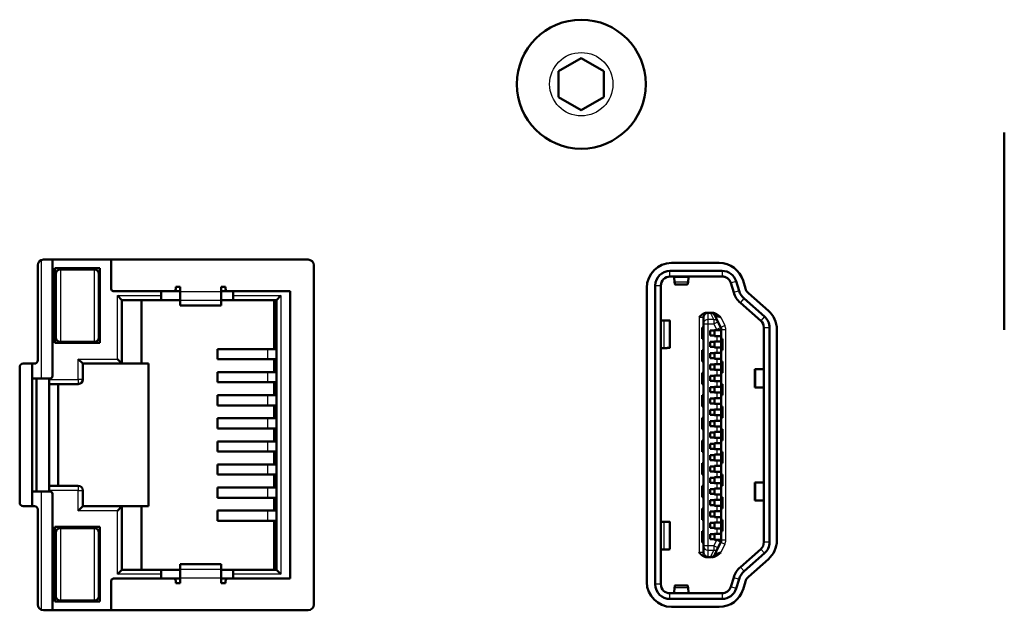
# Model space of a CAD drawing. Header units: millimetres. Extents: x 76 to 1041, y 122 to 761.
# Tile 18 of 24: x 231 to 252, y 537 to 550. Entities that reach past the tile are written whole.
import ezdxf

# ---------------------------------------------------------------- set-up
doc = ezdxf.new("R2010")
doc.units = ezdxf.units.MM
doc.layers.add('1', color=7, linetype='Continuous', true_color=0xffffff)

msp = doc.modelspace()

# ---------------------------------------------------------------- linework, layer by layer
at = {"layer": '1', "color": 4, "linetype": 'Continuous', "lineweight": 50}
for p, q in [((242.576, 548.9093), (243.076, 549.1979)), ((243.076, 549.1979), (243.576, 548.9093)), ((242.576, 548.3319), (242.576, 548.9093)), ((243.576, 548.9093), (243.576, 548.3319)), ((243.076, 548.0432), (242.576, 548.3319)), ((243.576, 548.3319), (243.076, 548.0432)), ((237.0385, 544.7456), (231.1885, 544.7456)), ((231.3883, 544.7456), (231.3883, 542.1705)), ((232.6883, 544.0955), (232.6883, 544.7455)), ((231.0635, 544.6206), (231.0635, 542.5206)), ((232.4383, 544.553), (231.4383, 544.553)), ((231.4383, 544.553), (231.4383, 542.903)), ((232.3133, 544.528), (231.5633, 544.528)), ((232.4383, 542.903), (232.4383, 544.553)), ((237.1635, 537.1206), (237.1635, 544.6206)), ((246.1249, 544.6706), (245.0735, 544.6706)), ((231.4633, 544.428), (231.4633, 543.028)), ((232.4133, 543.028), (232.4133, 544.428)), ((246.1884, 544.4956), (245.0362, 544.4956)), ((245.0362, 544.3706), (246.1884, 544.3706)), ((245.127, 544.3565), (245.1374, 544.2424)), ((245.4349, 544.2424), (245.4453, 544.3565)), ((246.7048, 544.1063), (246.6506, 544.2823)), ((234.1133, 544.1455), (234.1133, 544.0955)), ((234.2133, 544.1455), (234.1133, 544.1455)), ((234.2133, 544.0375), (234.2133, 544.1455)), ((235.1133, 544.1455), (235.1133, 544.0375)), ((235.2133, 544.1455), (235.1133, 544.1455)), ((235.2133, 544.0955), (235.2133, 544.1455)), ((244.5235, 544.1206), (244.5235, 537.6206)), ((244.7112, 544.1706), (244.7112, 537.5706)), ((244.8362, 537.5706), (244.8362, 544.1706)), ((245.1499, 544.1956), (245.4224, 544.1956)), ((246.3796, 544.2294), (246.4446, 544.0181)), ((246.4991, 544.2662), (246.5641, 544.0548)), ((234.0633, 544.0455), (232.7383, 544.0455)), ((232.8233, 543.948), (232.9233, 543.848)), ((232.9233, 543.848), (233.7883, 543.848)), ((232.9233, 542.4455), (232.9233, 543.848)), ((233.3558, 543.848), (233.3558, 542.4455)), ((233.7883, 543.948), (233.7883, 544.0455)), ((233.7883, 543.948), (233.7883, 543.848)), ((233.7883, 543.848), (234.2133, 543.848)), ((234.2133, 544.0455), (234.0633, 544.0455)), ((234.2133, 543.8383), (234.2133, 544.0375)), ((235.1132, 543.848), (235.3783, 543.848)), ((235.2633, 544.0455), (235.1133, 544.0455)), ((235.1133, 543.8383), (235.1133, 544.0375)), ((236.6383, 544.0455), (235.2633, 544.0455)), ((235.3783, 544.0455), (235.3783, 543.948)), ((235.3783, 543.848), (235.3783, 543.948)), ((235.3783, 543.848), (236.3383, 543.848)), ((236.2883, 543.848), (236.2883, 542.7685)), ((236.4383, 543.948), (236.3383, 543.848)), ((236.3383, 543.848), (236.3383, 537.893)), ((236.6383, 537.6955), (236.6383, 544.0455)), ((246.6748, 543.8836), (247.1259, 543.4867)), ((247.2118, 543.6158), (246.7712, 544.0036)), ((234.2133, 543.7287), (234.2133, 543.8383)), ((234.2133, 543.7287), (234.2133, 543.7279)), ((234.2133, 543.7279), (235.1133, 543.7279)), ((235.1133, 543.8383), (235.1133, 543.7287)), ((235.1133, 543.7279), (235.1133, 543.7287)), ((246.5922, 543.7898), (247.0433, 543.3928)), ((245.7787, 543.3246), (245.7787, 543.4706)), ((245.8787, 543.5706), (245.9333, 543.5706)), ((245.9361, 543.5706), (245.9333, 543.5706)), ((246.026, 543.5143), (246.0969, 543.3683)), ((244.8487, 543.4023), (244.8986, 543.4011)), ((245.0361, 542.794), (245.0361, 543.3972)), ((245.7487, 543.2456), (245.7787, 543.2456)), ((245.7487, 543.2456), (245.7487, 542.9956)), ((245.7787, 543.3246), (245.7787, 538.4165)), ((246.1586, 543.2413), (246.0969, 543.3683)), ((246.1687, 538.5436), (246.1687, 543.1976)), ((247.1112, 543.2427), (247.1112, 541.1206)), ((247.2362, 543.2427), (247.2362, 541.1206)), ((247.3985, 538.5382), (247.3985, 543.203)), ((245.7787, 542.9956), (245.7487, 542.9956)), ((245.9237, 543.1756), (245.9237, 543.0656)), ((246.0237, 543.1756), (245.9237, 543.1756)), ((246.0237, 543.0656), (245.9237, 543.0656)), ((246.0237, 543.1756), (246.0237, 543.1856)), ((246.0237, 543.1856), (246.0687, 543.1856)), ((246.0237, 543.0656), (246.0237, 543.1756)), ((246.0237, 543.0556), (246.0237, 543.0656)), ((246.0237, 543.0556), (246.0687, 543.0556)), ((246.1655, 543.1856), (246.0687, 543.1856)), ((246.0687, 543.0556), (246.1655, 543.0556)), ((246.1655, 543.1856), (246.1655, 543.0556)), ((246.1687, 542.9956), (246.1987, 542.9956)), ((246.1987, 542.7456), (246.1987, 542.9956)), ((231.4383, 542.903), (232.4383, 542.903)), ((231.5633, 542.928), (232.3133, 542.928)), ((236.151, 542.7685), (235.0351, 542.7685)), ((235.0351, 542.5435), (235.0351, 542.7685)), ((236.3383, 542.7685), (236.151, 542.7685)), ((244.8986, 542.7901), (244.8487, 542.7889)), ((245.9237, 542.9256), (245.9237, 542.8156)), ((246.0237, 542.9256), (245.9237, 542.9256)), ((246.0237, 542.8156), (245.9237, 542.8156)), ((246.0237, 542.9256), (246.0237, 542.9356)), ((246.0237, 542.9356), (246.0687, 542.9356)), ((246.0237, 542.9256), (246.0237, 542.8156)), ((246.0237, 542.8056), (246.0237, 542.8156)), ((246.0237, 542.8056), (246.0687, 542.8056)), ((246.1655, 542.9356), (246.0687, 542.9356)), ((246.0687, 542.8056), (246.1655, 542.8056)), ((246.1655, 542.9356), (246.1655, 542.8056)), ((231.9583, 542.5455), (232.0583, 542.4455)), ((232.8233, 542.5455), (232.9233, 542.4455)), ((236.151, 542.5435), (235.0351, 542.5435)), ((236.3383, 542.5435), (236.151, 542.5435)), ((236.2883, 542.5435), (236.2883, 542.2585)), ((245.7487, 542.7456), (245.7787, 542.7456)), ((245.7487, 542.7456), (245.7487, 542.4956)), ((245.9237, 542.6756), (245.9237, 542.5656)), ((246.0237, 542.6756), (245.9237, 542.6756)), ((246.0237, 542.5656), (245.9237, 542.5656)), ((246.0237, 542.6756), (246.0237, 542.6856)), ((246.0237, 542.6856), (246.0687, 542.6856)), ((246.0237, 542.5656), (246.0237, 542.6756)), ((246.0237, 542.5556), (246.0237, 542.5656)), ((246.0237, 542.5556), (246.0687, 542.5556)), ((246.1655, 542.6856), (246.0687, 542.6856)), ((246.0687, 542.5556), (246.1655, 542.5556)), ((246.1655, 542.6856), (246.1655, 542.5556)), ((246.1987, 542.7456), (246.1687, 542.7456)), ((230.6635, 542.3706), (230.6635, 539.3706)), ((230.9885, 542.4456), (230.7385, 542.4456)), ((230.9383, 542.1205), (230.9383, 542.4456)), ((232.0583, 542.0955), (232.0583, 542.4455)), ((232.0583, 542.4455), (232.9233, 542.4455)), ((232.9233, 542.4455), (233.3558, 542.4455)), ((233.3558, 542.4455), (233.5133, 542.4455)), ((233.5133, 539.2955), (233.5133, 542.4455)), ((245.7787, 542.4956), (245.7487, 542.4956)), ((245.9237, 542.4256), (245.9237, 542.3156)), ((246.0237, 542.4256), (245.9237, 542.4256)), ((246.0237, 542.4256), (246.0237, 542.4356)), ((246.0237, 542.4356), (246.0687, 542.4356)), ((246.0237, 542.4256), (246.0237, 542.3156)), ((246.1655, 542.4356), (246.0687, 542.4356)), ((246.1655, 542.4356), (246.1655, 542.3056)), ((246.1687, 542.4956), (246.1987, 542.4956)), ((246.1987, 542.2456), (246.1987, 542.4956)), ((230.9383, 542.1205), (231.1383, 542.1205)), ((230.9383, 542.1205), (230.9383, 539.6205)), ((231.0383, 542.1205), (231.0383, 539.6205)), ((231.3383, 542.1205), (231.1383, 542.1205)), ((236.151, 542.2585), (235.0351, 542.2585)), ((235.0351, 542.0335), (235.0351, 542.2585)), ((236.3383, 542.2585), (236.151, 542.2585)), ((245.7487, 542.2456), (245.7787, 542.2456)), ((245.7487, 542.2456), (245.7487, 541.9956)), ((246.0237, 542.3156), (245.9237, 542.3156)), ((245.9237, 542.1756), (245.9237, 542.0656)), ((246.0237, 542.1756), (245.9237, 542.1756)), ((246.0237, 542.3056), (246.0237, 542.3156)), ((246.0237, 542.3056), (246.0687, 542.3056)), ((246.0237, 542.1756), (246.0237, 542.1856)), ((246.0237, 542.1856), (246.0687, 542.1856)), ((246.0237, 542.0656), (246.0237, 542.1756)), ((246.0687, 542.3056), (246.1655, 542.3056)), ((246.1655, 542.1856), (246.0687, 542.1856)), ((246.1655, 542.1856), (246.1655, 542.0556)), ((246.1987, 542.2456), (246.1687, 542.2456)), ((246.9369, 542.3206), (246.9112, 542.3206)), ((246.9112, 542.3206), (246.9112, 541.9206)), ((246.9369, 542.3206), (247.0795, 542.3206)), ((247.0795, 542.3206), (247.1112, 542.3206)), ((231.3133, 542.0955), (231.3133, 539.6455)), ((231.3281, 541.9955), (231.9583, 541.9955)), ((231.5133, 541.9955), (231.5133, 539.7456)), ((236.151, 542.0335), (235.0351, 542.0335)), ((236.3383, 542.0335), (236.151, 542.0335)), ((236.2883, 542.0335), (236.2883, 541.7485)), ((245.7787, 541.9956), (245.7487, 541.9956)), ((246.0237, 542.0656), (245.9237, 542.0656)), ((245.9237, 541.9256), (245.9237, 541.8156)), ((246.0237, 541.9256), (245.9237, 541.9256)), ((246.0237, 542.0556), (246.0237, 542.0656)), ((246.0237, 542.0556), (246.0687, 542.0556)), ((246.0237, 541.9256), (246.0237, 541.9356)), ((246.0237, 541.9356), (246.0687, 541.9356)), ((246.0237, 541.9256), (246.0237, 541.8156)), ((246.0687, 542.0556), (246.1655, 542.0556)), ((246.1655, 541.9356), (246.0687, 541.9356)), ((246.1655, 541.9356), (246.1655, 541.8056)), ((246.1687, 541.9956), (246.1987, 541.9956)), ((246.1987, 541.7456), (246.1987, 541.9956)), ((246.9112, 541.9206), (246.9369, 541.9206)), ((247.0795, 541.9206), (246.9369, 541.9206)), ((247.1112, 541.9206), (247.0795, 541.9206)), ((236.151, 541.7485), (235.0351, 541.7485)), ((235.0351, 541.5235), (235.0351, 541.7485)), ((236.3383, 541.7485), (236.151, 541.7485)), ((245.7487, 541.7456), (245.7787, 541.7456)), ((245.7487, 541.7456), (245.7487, 541.4956)), ((246.0237, 541.8156), (245.9237, 541.8156)), ((245.9237, 541.6756), (245.9237, 541.5656)), ((246.0237, 541.6756), (245.9237, 541.6756)), ((246.0237, 541.8056), (246.0237, 541.8156)), ((246.0237, 541.8056), (246.0687, 541.8056)), ((246.0237, 541.6756), (246.0237, 541.6856)), ((246.0237, 541.6856), (246.0687, 541.6856)), ((246.0237, 541.5656), (246.0237, 541.6756)), ((246.0687, 541.8056), (246.1655, 541.8056)), ((246.1655, 541.6856), (246.0687, 541.6856)), ((246.1655, 541.6856), (246.1655, 541.5556)), ((246.1987, 541.7456), (246.1687, 541.7456)), ((236.151, 541.5235), (235.0351, 541.5235)), ((236.3383, 541.5235), (236.151, 541.5235)), ((236.2883, 541.5234), (236.2883, 541.2384)), ((245.7787, 541.4956), (245.7487, 541.4956)), ((246.0237, 541.5656), (245.9237, 541.5656)), ((246.0237, 541.5556), (246.0237, 541.5656)), ((246.0237, 541.5556), (246.0687, 541.5556)), ((246.0687, 541.5556), (246.1655, 541.5556)), ((246.1687, 541.4956), (246.1987, 541.4956)), ((246.1987, 541.2456), (246.1987, 541.4956)), ((236.151, 541.2385), (235.0351, 541.2385)), ((235.0351, 541.0135), (235.0351, 541.2385)), ((236.3383, 541.2385), (236.151, 541.2385)), ((245.7487, 541.2456), (245.7787, 541.2456)), ((245.7487, 541.2456), (245.7487, 540.9956)), ((245.9237, 541.4256), (245.9237, 541.3156)), ((246.0237, 541.4256), (245.9237, 541.4256)), ((246.0237, 541.3156), (245.9237, 541.3156)), ((246.0237, 541.4256), (246.0237, 541.4356)), ((246.0237, 541.4356), (246.0687, 541.4356)), ((246.0237, 541.4256), (246.0237, 541.3156)), ((246.0237, 541.3056), (246.0237, 541.3156)), ((246.0237, 541.3056), (246.0687, 541.3056)), ((246.1655, 541.4356), (246.0687, 541.4356)), ((246.0687, 541.3056), (246.1655, 541.3056)), ((246.1655, 541.4356), (246.1655, 541.3056)), ((246.1987, 541.2456), (246.1687, 541.2456)), ((245.9237, 541.1756), (245.9237, 541.0656)), ((246.0237, 541.1756), (245.9237, 541.1756)), ((246.0237, 541.0656), (245.9237, 541.0656)), ((246.0237, 541.1756), (246.0237, 541.1856)), ((246.0237, 541.1856), (246.0687, 541.1856)), ((246.0237, 541.0656), (246.0237, 541.1756)), ((246.0237, 541.0556), (246.0237, 541.0656)), ((246.0237, 541.0556), (246.0687, 541.0556)), ((246.1655, 541.1856), (246.0687, 541.1856)), ((246.0687, 541.0556), (246.1655, 541.0556)), ((246.1655, 541.1856), (246.1655, 541.0556)), ((247.1112, 541.1206), (247.1112, 538.4985)), ((247.2362, 541.1206), (247.2362, 538.4985)), ((236.151, 541.0135), (235.0351, 541.0135)), ((236.3383, 541.0135), (236.151, 541.0135)), ((236.2883, 541.0134), (236.2883, 540.7285)), ((245.7787, 540.9956), (245.7487, 540.9956)), ((245.9237, 540.9256), (245.9237, 540.8156)), ((246.0237, 540.9256), (245.9237, 540.9256)), ((246.0237, 540.8156), (245.9237, 540.8156)), ((246.0237, 540.9256), (246.0237, 540.9356)), ((246.0237, 540.9356), (246.0687, 540.9356)), ((246.0237, 540.9256), (246.0237, 540.8156)), ((246.0237, 540.8056), (246.0237, 540.8156)), ((246.0237, 540.8056), (246.0687, 540.8056)), ((246.1655, 540.9356), (246.0687, 540.9356)), ((246.0687, 540.8056), (246.1655, 540.8056)), ((246.1655, 540.9356), (246.1655, 540.8056)), ((246.1687, 540.9956), (246.1987, 540.9956)), ((246.1987, 540.7456), (246.1987, 540.9956)), ((236.151, 540.7285), (235.0351, 540.7285)), ((235.0351, 540.5035), (235.0351, 540.7285)), ((236.3383, 540.7285), (236.151, 540.7285)), ((245.7487, 540.7456), (245.7787, 540.7456)), ((245.7487, 540.7456), (245.7487, 540.4956)), ((245.9237, 540.6756), (245.9237, 540.5656)), ((246.0237, 540.6756), (245.9237, 540.6756)), ((246.0237, 540.6756), (246.0237, 540.6856)), ((246.0237, 540.6856), (246.0687, 540.6856)), ((246.0237, 540.5656), (246.0237, 540.6756)), ((246.1655, 540.6856), (246.0687, 540.6856)), ((246.1655, 540.6856), (246.1655, 540.5556)), ((246.1987, 540.7456), (246.1687, 540.7456)), ((236.151, 540.5035), (235.0351, 540.5035)), ((236.3383, 540.5035), (236.151, 540.5035)), ((236.2883, 540.5035), (236.2883, 540.2185)), ((245.7787, 540.4956), (245.7487, 540.4956)), ((246.0237, 540.5656), (245.9237, 540.5656)), ((245.9237, 540.4256), (245.9237, 540.3156)), ((246.0237, 540.4256), (245.9237, 540.4256)), ((246.0237, 540.5556), (246.0237, 540.5656)), ((246.0237, 540.5556), (246.0687, 540.5556)), ((246.0237, 540.4256), (246.0237, 540.4356)), ((246.0237, 540.4356), (246.0687, 540.4356)), ((246.0237, 540.4256), (246.0237, 540.3156)), ((246.0687, 540.5556), (246.1655, 540.5556)), ((246.1655, 540.4356), (246.0687, 540.4356)), ((246.1655, 540.4356), (246.1655, 540.3056)), ((246.1687, 540.4956), (246.1987, 540.4956)), ((246.1987, 540.2456), (246.1987, 540.4956)), ((236.151, 540.2185), (235.0351, 540.2185)), ((235.0351, 540.2185), (235.0351, 539.9935)), ((236.3383, 540.2185), (236.151, 540.2185)), ((245.7487, 540.2456), (245.7787, 540.2456)), ((245.7487, 540.2456), (245.7487, 539.9956)), ((246.0237, 540.3156), (245.9237, 540.3156)), ((245.9237, 540.1756), (245.9237, 540.0656)), ((246.0237, 540.1756), (245.9237, 540.1756)), ((246.0237, 540.3056), (246.0237, 540.3156)), ((246.0237, 540.3056), (246.0687, 540.3056)), ((246.0237, 540.1756), (246.0237, 540.1856)), ((246.0237, 540.1856), (246.0687, 540.1856)), ((246.0237, 540.0656), (246.0237, 540.1756)), ((246.0687, 540.3056), (246.1655, 540.3056)), ((246.1655, 540.1856), (246.0687, 540.1856)), ((246.1655, 540.1856), (246.1655, 540.0556)), ((246.1987, 540.2456), (246.1687, 540.2456)), ((236.151, 539.9935), (235.0351, 539.9935)), ((236.3383, 539.9935), (236.151, 539.9935)), ((236.2883, 539.9936), (236.2883, 539.7086)), ((245.7787, 539.9956), (245.7487, 539.9956)), ((246.0237, 540.0656), (245.9237, 540.0656)), ((246.0237, 540.0556), (246.0237, 540.0656)), ((246.0237, 540.0556), (246.0687, 540.0556)), ((246.0237, 539.9256), (246.0237, 539.9356)), ((246.0237, 539.9356), (246.0687, 539.9356)), ((246.0687, 540.0556), (246.1655, 540.0556)), ((246.1655, 539.9356), (246.0687, 539.9356)), ((246.1655, 539.9356), (246.1655, 539.8056)), ((246.1687, 539.9956), (246.1987, 539.9956)), ((246.1987, 539.7456), (246.1987, 539.9956)), ((231.9583, 539.7455), (231.3281, 539.7455)), ((245.7487, 539.7456), (245.7787, 539.7456)), ((245.7487, 539.7456), (245.7487, 539.4956)), ((245.9237, 539.9256), (245.9237, 539.8156)), ((246.0237, 539.9256), (245.9237, 539.9256)), ((246.0237, 539.8156), (245.9237, 539.8156)), ((246.0237, 539.9256), (246.0237, 539.8156)), ((246.0237, 539.8056), (246.0237, 539.8156)), ((246.0237, 539.8056), (246.0687, 539.8056)), ((246.0687, 539.8056), (246.1655, 539.8056)), ((246.1987, 539.7456), (246.1687, 539.7456)), ((246.9369, 539.8206), (246.9112, 539.8206)), ((246.9112, 539.8206), (246.9112, 539.4206)), ((246.9369, 539.8206), (247.0795, 539.8206)), ((247.0795, 539.8206), (247.1112, 539.8206)), ((231.1383, 539.6205), (230.9383, 539.6205)), ((230.9383, 539.2956), (230.9383, 539.6205)), ((231.1383, 539.6205), (231.3383, 539.6205)), ((231.3883, 539.5705), (231.3883, 536.9956)), ((232.0583, 539.2955), (232.0583, 539.6455)), ((236.151, 539.7085), (235.0351, 539.7085)), ((235.0351, 539.4835), (235.0351, 539.7085)), ((236.3383, 539.7085), (236.151, 539.7085)), ((245.7787, 539.4956), (245.7487, 539.4956)), ((245.9237, 539.6756), (245.9237, 539.5656)), ((246.0237, 539.6756), (245.9237, 539.6756)), ((246.0237, 539.5656), (245.9237, 539.5656)), ((246.0237, 539.6756), (246.0237, 539.6856)), ((246.0237, 539.6856), (246.0687, 539.6856)), ((246.0237, 539.5656), (246.0237, 539.6756)), ((246.0237, 539.5556), (246.0237, 539.5656)), ((246.0237, 539.5556), (246.0687, 539.5556)), ((246.1655, 539.6856), (246.0687, 539.6856)), ((246.0687, 539.5556), (246.1655, 539.5556)), ((246.1655, 539.6856), (246.1655, 539.5556)), ((246.1687, 539.4956), (246.1987, 539.4956)), ((246.1987, 539.2456), (246.1987, 539.4956)), ((230.7385, 539.2956), (230.9885, 539.2956)), ((231.9583, 539.1955), (232.0583, 539.2955)), ((232.9233, 539.2955), (232.0583, 539.2955)), ((232.8233, 539.1955), (232.9233, 539.2955)), ((233.3558, 539.2955), (232.9233, 539.2955)), ((232.9233, 537.893), (232.9233, 539.2955)), ((233.5133, 539.2955), (233.3558, 539.2955)), ((233.3558, 539.2955), (233.3558, 537.893)), ((236.151, 539.4835), (235.0351, 539.4835)), ((236.3383, 539.4835), (236.151, 539.4835)), ((236.2883, 539.4836), (236.2883, 539.1986)), ((245.9237, 539.4256), (245.9237, 539.3156)), ((246.0237, 539.4256), (245.9237, 539.4256)), ((246.0237, 539.3156), (245.9237, 539.3156)), ((246.0237, 539.4256), (246.0237, 539.4356)), ((246.0237, 539.4356), (246.0687, 539.4356)), ((246.0237, 539.4256), (246.0237, 539.3156)), ((246.0237, 539.3056), (246.0237, 539.3156)), ((246.0237, 539.3056), (246.0687, 539.3056)), ((246.1655, 539.4356), (246.0687, 539.4356)), ((246.0687, 539.3056), (246.1655, 539.3056)), ((246.1655, 539.4356), (246.1655, 539.3056)), ((246.9112, 539.4206), (246.9369, 539.4206)), ((247.0795, 539.4206), (246.9369, 539.4206)), ((247.0795, 539.4206), (247.1112, 539.4206)), ((231.0635, 539.2206), (231.0635, 537.1206)), ((236.151, 539.1985), (235.0351, 539.1985)), ((235.0351, 538.9735), (235.0351, 539.1985)), ((236.3383, 539.1985), (236.151, 539.1985)), ((245.7487, 539.2456), (245.7787, 539.2456)), ((245.7487, 539.2456), (245.7487, 538.9956)), ((245.9237, 539.1756), (245.9237, 539.0656)), ((246.0237, 539.1756), (245.9237, 539.1756)), ((246.0237, 539.0656), (245.9237, 539.0656)), ((246.0237, 539.1756), (246.0237, 539.1856)), ((246.0237, 539.1856), (246.0687, 539.1856)), ((246.0237, 539.0656), (246.0237, 539.1756)), ((246.0237, 539.0556), (246.0237, 539.0656)), ((246.1655, 539.1856), (246.0687, 539.1856)), ((246.1655, 539.1856), (246.1655, 539.0556)), ((246.1987, 539.2456), (246.1687, 539.2456)), ((236.151, 538.9735), (235.0351, 538.9735)), ((236.3383, 538.9735), (236.151, 538.9735)), ((236.2883, 538.9736), (236.2883, 537.893)), ((244.8986, 538.9511), (244.8487, 538.9523)), ((245.0361, 538.344), (245.0361, 538.9472)), ((245.7787, 538.9956), (245.7487, 538.9956)), ((245.9237, 538.9256), (245.9237, 538.8156)), ((246.0237, 538.9256), (245.9237, 538.9256)), ((246.0237, 539.0556), (246.0687, 539.0556)), ((246.0237, 538.9356), (246.0687, 538.9356)), ((246.0237, 538.9256), (246.0237, 538.9356)), ((246.0237, 538.9256), (246.0237, 538.8156)), ((246.0687, 539.0556), (246.1655, 539.0556)), ((246.1655, 538.9356), (246.0687, 538.9356)), ((246.1655, 538.9356), (246.1655, 538.8056)), ((246.1687, 538.9956), (246.1987, 538.9956)), ((246.1987, 538.7456), (246.1987, 538.9956)), ((231.4383, 537.188), (231.4383, 538.838)), ((231.4383, 538.838), (232.4383, 538.838)), ((231.4633, 538.713), (231.4633, 537.313)), ((232.3133, 538.813), (231.5633, 538.813)), ((232.4133, 537.313), (232.4133, 538.713)), ((232.4383, 538.838), (232.4383, 537.188)), ((245.7487, 538.7456), (245.7787, 538.7456)), ((245.7487, 538.7456), (245.7487, 538.4956)), ((246.0237, 538.8156), (245.9237, 538.8156)), ((245.9237, 538.6756), (245.9237, 538.5656)), ((246.0237, 538.6756), (245.9237, 538.6756)), ((246.0237, 538.8056), (246.0237, 538.8156)), ((246.0237, 538.8056), (246.0687, 538.8056)), ((246.0237, 538.6756), (246.0237, 538.6856)), ((246.0237, 538.6856), (246.0687, 538.6856)), ((246.0237, 538.5656), (246.0237, 538.6756)), ((246.0687, 538.8056), (246.1655, 538.8056)), ((246.1655, 538.6856), (246.0687, 538.6856)), ((246.1655, 538.6856), (246.1655, 538.5556)), ((246.1987, 538.7456), (246.1687, 538.7456)), ((245.7787, 538.4956), (245.7487, 538.4956)), ((245.7787, 538.2706), (245.7787, 538.4165)), ((246.0237, 538.5656), (245.9237, 538.5656)), ((246.0237, 538.5556), (246.0237, 538.5656)), ((246.0237, 538.5556), (246.0687, 538.5556)), ((246.0687, 538.5556), (246.1655, 538.5556)), ((246.0969, 538.3728), (246.1586, 538.4999)), ((244.8487, 538.3389), (244.8986, 538.3401)), ((246.0969, 538.3728), (246.026, 538.2269)), ((247.0433, 538.3484), (246.5922, 537.9514)), ((247.1259, 538.2545), (246.6748, 537.8576)), ((234.2133, 538.0131), (234.2133, 538.0123)), ((235.1133, 538.0131), (234.2133, 538.0131)), ((234.2133, 537.9027), (234.2133, 538.0123)), ((235.1133, 538.0123), (235.1133, 538.0131)), ((235.1133, 538.0123), (235.1133, 537.9027)), ((245.9333, 538.1706), (245.8787, 538.1706)), ((245.9333, 538.1706), (245.9361, 538.1706)), ((246.7712, 537.7376), (247.2118, 538.1253)), ((232.8233, 537.793), (232.9233, 537.893)), ((233.7883, 537.893), (232.9233, 537.893)), ((233.7883, 537.893), (234.2133, 537.893)), ((233.7883, 537.893), (233.7883, 537.793)), ((233.7883, 537.6955), (233.7883, 537.793)), ((234.2133, 537.9027), (234.2133, 537.7035)), ((235.1132, 537.893), (235.3783, 537.893)), ((235.1133, 537.9027), (235.1133, 537.7035)), ((236.3383, 537.893), (235.3783, 537.893)), ((235.3783, 537.793), (235.3783, 537.893)), ((235.3783, 537.793), (235.3783, 537.6955)), ((236.4383, 537.793), (236.3383, 537.893)), ((232.6883, 536.9955), (232.6883, 537.6455)), ((234.0633, 537.6955), (232.7383, 537.6955)), ((234.2133, 537.6955), (234.0633, 537.6955)), ((234.1133, 537.5955), (234.1133, 537.6455)), ((234.2133, 537.5955), (234.1133, 537.5955)), ((234.2133, 537.7035), (234.2133, 537.5955)), ((235.1133, 537.5955), (235.1133, 537.7035)), ((235.2633, 537.6955), (235.1133, 537.6955)), ((235.2133, 537.5955), (235.1133, 537.5955)), ((235.2133, 537.6455), (235.2133, 537.5955)), ((236.6383, 537.6955), (235.2633, 537.6955)), ((245.4224, 537.5456), (245.1499, 537.5456)), ((246.4446, 537.7231), (246.3796, 537.5118)), ((246.5641, 537.6863), (246.4991, 537.475)), ((246.6506, 537.4588), (246.7048, 537.6348)), ((246.1884, 537.3706), (245.0362, 537.3706)), ((245.1374, 537.4987), (245.127, 537.3846)), ((245.4453, 537.3846), (245.4349, 537.4987)), ((232.4383, 537.188), (231.4383, 537.188)), ((231.5633, 537.213), (232.3133, 537.213)), ((245.0362, 537.2456), (246.1884, 537.2456)), ((231.1885, 536.9956), (237.0385, 536.9956)), ((245.0735, 537.0706), (246.1249, 537.0706))]:
    msp.add_line(p, q, dxfattribs=at)
at = {"layer": '1', "color": 87, "linetype": 'Continuous', "lineweight": 25}
for p, q in [((231.1383, 544.735), (231.1383, 542.1205)), ((231.5633, 544.528), (231.5633, 542.928)), ((232.3133, 542.928), (232.3133, 544.528)), ((245.0362, 544.3706), (245.0362, 544.4956)), ((245.127, 544.3565), (245.4453, 544.3565)), ((246.1884, 544.4956), (246.1884, 544.3706)), ((244.7112, 544.1706), (244.8362, 544.1706)), ((245.4349, 544.2424), (245.1374, 544.2424)), ((246.3796, 544.2294), (246.4991, 544.2662)), ((232.8233, 542.5455), (232.8233, 543.948)), ((232.8233, 543.948), (233.7883, 543.948)), ((234.2133, 544.0375), (235.1133, 544.0375)), ((235.3783, 543.948), (236.4383, 543.948)), ((236.4383, 543.948), (236.4383, 537.793)), ((246.5641, 544.0548), (246.4446, 544.0181)), ((246.5922, 543.7898), (246.6748, 543.8836)), ((235.1133, 543.8383), (234.2133, 543.8383)), ((234.2133, 543.7287), (235.1133, 543.7287)), ((245.6787, 543.4706), (245.6787, 538.2706)), ((245.6787, 543.4706), (245.7787, 543.4706)), ((245.8787, 543.419), (245.8787, 543.5706)), ((246.0069, 543.419), (245.8787, 543.419)), ((245.8787, 543.3246), (245.8787, 543.419)), ((246.0069, 543.419), (245.9333, 543.5706)), ((246.0069, 543.419), (246.0069, 543.3246)), ((246.1584, 543.4706), (246.2486, 543.285)), ((247.1259, 543.4867), (247.0433, 543.3928)), ((244.8487, 542.7889), (244.8487, 543.4023)), ((244.8986, 543.4011), (244.8986, 542.7901)), ((245.7787, 543.3246), (245.8787, 543.3246)), ((245.8787, 543.3246), (246.0069, 543.3246)), ((245.8787, 538.4165), (245.8787, 543.3246)), ((246.0069, 543.3246), (246.0969, 543.3683)), ((246.0687, 543.1976), (246.0069, 543.3246)), ((246.1586, 543.2413), (246.0687, 543.1976)), ((246.0687, 543.1976), (246.0687, 543.1856)), ((246.0687, 543.1976), (246.1687, 543.1976)), ((246.2486, 543.285), (246.1586, 543.2413)), ((246.1687, 543.1976), (246.2687, 543.1976)), ((246.2687, 538.5436), (246.2687, 543.1976)), ((247.1112, 543.2427), (247.2362, 543.2427)), ((246.0687, 543.0556), (246.0687, 542.9356)), ((236.151, 542.5435), (236.151, 542.7685)), ((246.0687, 542.8056), (246.0687, 542.6856)), ((231.9583, 542.0955), (231.9583, 542.5455)), ((231.9583, 542.5455), (232.8233, 542.5455)), ((246.0687, 542.5556), (246.0687, 542.4356)), ((236.151, 542.0335), (236.151, 542.2585)), ((246.0687, 542.3056), (246.0687, 542.1856)), ((246.9369, 542.1706), (246.9369, 542.3206)), ((246.9369, 541.9206), (246.9369, 542.1706)), ((231.3133, 542.0955), (231.9583, 542.0955)), ((231.9583, 542.0955), (231.9583, 541.9955)), ((232.0583, 542.0955), (231.9583, 542.0955)), ((246.0687, 542.0556), (246.0687, 541.9356)), ((236.151, 541.5235), (236.151, 541.7485)), ((246.0687, 541.8056), (246.0687, 541.6856)), ((246.0687, 541.5556), (246.0687, 541.4356)), ((236.151, 541.0135), (236.151, 541.2385)), ((246.0687, 541.3056), (246.0687, 541.1856)), ((246.0687, 541.0556), (246.0687, 540.9356)), ((246.0687, 540.8056), (246.0687, 540.6856)), ((236.151, 540.5035), (236.151, 540.7285)), ((246.0687, 540.5556), (246.0687, 540.4356)), ((236.151, 539.9935), (236.151, 540.2185)), ((246.0687, 540.3056), (246.0687, 540.1856)), ((246.0687, 540.0556), (246.0687, 539.9356)), ((231.9583, 539.7455), (231.9583, 539.6455)), ((246.0687, 539.8056), (246.0687, 539.6856)), ((246.9369, 539.5706), (246.9369, 539.8206)), ((231.1383, 539.6205), (231.1383, 537.0061)), ((231.9583, 539.6455), (231.3133, 539.6455)), ((231.9583, 539.6455), (232.0583, 539.6455)), ((231.9583, 539.1955), (231.9583, 539.6455)), ((236.151, 539.4835), (236.151, 539.7085)), ((246.0687, 539.5556), (246.0687, 539.4356)), ((246.9369, 539.4206), (246.9369, 539.5706)), ((246.0687, 539.3056), (246.0687, 539.1856)), ((232.8233, 539.1955), (231.9583, 539.1955)), ((232.8233, 537.793), (232.8233, 539.1955)), ((236.151, 538.9735), (236.151, 539.1985)), ((244.8487, 538.3389), (244.8487, 538.9523)), ((244.8986, 538.9511), (244.8986, 538.3401)), ((246.0687, 539.0556), (246.0687, 538.9356)), ((231.5633, 538.813), (231.5633, 537.213)), ((232.3133, 537.213), (232.3133, 538.813)), ((246.0687, 538.8056), (246.0687, 538.6856)), ((245.8787, 538.4165), (245.7787, 538.4165)), ((246.0069, 538.4165), (245.8787, 538.4165)), ((245.8787, 538.3221), (245.8787, 538.4165)), ((246.0069, 538.4165), (246.0687, 538.5436)), ((246.0069, 538.4165), (246.0069, 538.3221)), ((246.0969, 538.3728), (246.0069, 538.4165)), ((246.0687, 538.5556), (246.0687, 538.5436)), ((246.1687, 538.5436), (246.0687, 538.5436)), ((246.0687, 538.5436), (246.1586, 538.4999)), ((246.2486, 538.4562), (246.1584, 538.2706)), ((246.1586, 538.4999), (246.2486, 538.4562)), ((246.2687, 538.5436), (246.1687, 538.5436)), ((247.2362, 538.4985), (247.1112, 538.4985)), ((245.7494, 538.2706), (245.6787, 538.2706)), ((245.8787, 538.3221), (246.0069, 538.3221)), ((245.8787, 538.1706), (245.8787, 538.3221)), ((245.9333, 538.1706), (246.0069, 538.3221)), ((247.0433, 538.3484), (247.1259, 538.2545)), ((235.1133, 538.0123), (234.2133, 538.0123)), ((233.7883, 537.793), (232.8233, 537.793)), ((234.2133, 537.9027), (235.1133, 537.9027)), ((236.4383, 537.793), (235.3783, 537.793)), ((246.6748, 537.8576), (246.5922, 537.9514)), ((235.1133, 537.7035), (234.2133, 537.7035)), ((244.8362, 537.5706), (244.7112, 537.5706)), ((246.4446, 537.7231), (246.5641, 537.6863)), ((245.0362, 537.2456), (245.0362, 537.3706)), ((245.4453, 537.3846), (245.127, 537.3846)), ((245.1374, 537.4987), (245.4349, 537.4987)), ((246.1884, 537.3706), (246.1884, 537.2456)), ((246.4991, 537.475), (246.3796, 537.5118))]:
    msp.add_line(p, q, dxfattribs=at)
at = {"layer": '1', "color": 4, "linetype": 'Continuous', "lineweight": 50}
msp.add_circle((243.076, 548.6206), 1.425, dxfattribs=at)
at = {"layer": '1', "color": 87, "linetype": 'Continuous', "lineweight": 25}
msp.add_circle((243.076, 548.6206), 0.7, dxfattribs=at)
at = {"layer": '1', "color": 4, "linetype": 'Continuous', "lineweight": 50}
for centre, radius, start, end in [((231.1885, 544.6206), 0.125, 90, 180), ((237.0385, 544.6206), 0.125, 0, 90), ((231.5633, 544.428), 0.1, 90, 180), ((232.3133, 544.428), 0.1, 0, 90), ((245.0735, 544.1206), 0.55, 90, 180), ((246.1249, 544.1206), 0.55, 17.10273, 90), ((245.0362, 544.1706), 0.325, 90, 180), ((245.0362, 544.1706), 0.2, 90, 180), ((246.1884, 544.1706), 0.325, 17.10306, 90), ((246.1884, 544.1706), 0.2, 17.10309, 89.99996), ((232.7383, 544.0955), 0.05, 180, 270), ((234.0633, 544.0955), 0.05, 270, 0), ((235.2633, 544.0955), 0.05, 180, 270), ((246.9198, 544.1725), 0.225, 197.10273, 228.65222), ((246.9225, 544.1651), 0.5, 197.10273, 228.65222), ((246.9225, 544.1651), 0.375, 197.10273, 228.65222), ((246.9112, 543.2427), 0.325, 0.00148, 48.65152), ((246.8485, 543.203), 0.55, 0, 48.65222), ((246.0687, 543.1976), 0.1, 0, 25.90651), ((246.9112, 543.2427), 0.2, 0.00082, 48.65169), ((231.5633, 543.028), 0.1, 180, 270), ((232.3133, 543.028), 0.1, 270, 0), ((230.7385, 542.3706), 0.075, 90, 180), ((230.9885, 542.5206), 0.075, 270, 0), ((231.3383, 542.1705), 0.05, 270, 0), ((231.9583, 542.0955), 0.1, 270, 0), ((231.9583, 539.6455), 0.1, 0, 90), ((231.3383, 539.5705), 0.05, 0, 90), ((230.7385, 539.3706), 0.075, 180, 270), ((230.9885, 539.2206), 0.075, 0, 90), ((231.5633, 538.713), 0.1, 90, 180), ((232.3133, 538.713), 0.1, 0, 90), ((246.0687, 538.5436), 0.1, 334.09349, 0), ((246.9112, 538.4985), 0.2, 311.34831, 359.99942), ((246.9112, 538.4985), 0.325, 311.34808, 359.99933), ((246.8485, 538.5382), 0.55, 311.34778, 0), ((246.9225, 537.576), 0.5, 131.34778, 162.89727), ((246.9225, 537.576), 0.375, 131.34778, 162.89727), ((232.7383, 537.6455), 0.05, 90, 180), ((234.0633, 537.6455), 0.05, 0, 90), ((235.2633, 537.6455), 0.05, 90, 180), ((245.0735, 537.6206), 0.55, 180, 270), ((245.0362, 537.5706), 0.325, 180, 270), ((245.0362, 537.5706), 0.2, 180, 270), ((246.9198, 537.5687), 0.225, 131.34778, 162.89727), ((246.1249, 537.6206), 0.55, 270, 342.89727), ((246.1884, 537.5706), 0.2, 270.00009, 342.89706), ((246.1884, 537.5706), 0.325, 270, 342.89651), ((231.1885, 537.1206), 0.125, 180, 270), ((231.5633, 537.313), 0.1, 180, 270), ((232.3133, 537.313), 0.1, 270, 0), ((237.0385, 537.1206), 0.125, 270, 0)]:
    msp.add_arc(centre, radius, start, end, dxfattribs=at)
at = {"layer": '1', "color": 87, "linetype": 'Continuous', "lineweight": 25}
for centre, start, end in [((246.0687, 543.1976), 0, 25.90651), ((246.0687, 538.5436), 334.09349, 0)]:
    msp.add_arc(centre, 0.2, start, end, dxfattribs=at)
for centre, major_axis, ratio, start_param, end_param in [((245.8787, 543.3246), (0.1, 0), 0.943858, 1.5707963, 3.1415927), ((246.0069, 543.3246), (0.09, 0.0437), 0.931938, 0, 1.1457363), ((245.8787, 538.4165), (-0.1, 0), 0.943858, 0, 1.5707963), ((246.0069, 538.4165), (-0.09, 0.0437), 0.931938, 1.9958563, 3.1415927)]:
    msp.add_ellipse(centre, major_axis=major_axis, ratio=ratio, start_param=start_param, end_param=end_param, dxfattribs=at)
at = {"layer": '1', "color": 4, "linetype": 'Continuous', "lineweight": 50}
for centre, major_axis, ratio, start_param, end_param in [((247.0795, 542.1956), (0, -0.125), 0.422618, 2.4992597, 3.1415927), ((231.3281, 542.0955), (0, 0.1), 0.148148, 1.5707963, 3.1415927), ((247.0795, 542.0456), (0, -0.125), 0.422618, 0, 0.642333), ((231.3281, 539.6455), (0, 0.1), 0.148148, 0, 1.5707963), ((247.0795, 539.6956), (0, -0.125), 0.422618, 2.4992597, 3.1415927), ((247.0795, 539.5456), (0, -0.125), 0.422618, 0, 0.642333)]:
    msp.add_ellipse(centre, major_axis=major_axis, ratio=ratio, start_param=start_param, end_param=end_param, dxfattribs=at)
for points, degree, knots in [([(252.426, 545.3706), (252.426, 545.5529), (252.426, 545.735), (252.426, 546.0989), (252.426, 546.2807), (252.426, 546.8255), (252.426, 547.188), (252.426, 547.55)], 3, [0, 0, 0, 0, 0.25, 0.25, 0.5, 0.5, 1, 1, 1, 1]), ([(252.426, 543.1911), (252.426, 543.5532), (252.426, 543.9157), (252.426, 544.4605), (252.426, 544.6423), (252.426, 545.0062), (252.426, 545.1883), (252.426, 545.3706)], 3, [0, 0, 0, 0, 0.5, 0.5, 0.75, 0.75, 1, 1, 1, 1]), ([(246.1884, 544.3706), (246.1894, 544.3706), (246.1913, 544.3706), (246.1942, 544.3705), (246.1971, 544.3704), (246.1999, 544.3702), (246.2027, 544.37), (246.2055, 544.3698), (246.2082, 544.3696), (246.2108, 544.3693), (246.2134, 544.369), (246.2159, 544.3687), (246.2184, 544.3683), (246.2208, 544.3679), (246.2232, 544.3676), (246.2254, 544.3672), (246.2276, 544.3668), (246.2297, 544.3663), (246.2318, 544.3659), (246.2338, 544.3655), (246.2356, 544.3651), (246.2375, 544.3646), (246.2392, 544.3642), (246.2409, 544.3638), (246.2425, 544.3633), (246.2435, 544.363), (246.244, 544.3629)], 3, [0, 0, 0, 0, 0.0595998, 0.1174081, 0.1734719, 0.2278326, 0.2805274, 0.3315899, 0.3810508, 0.4289384, 0.4752789, 0.5200974, 0.5634175, 0.6052622, 0.6456537, 0.6846135, 0.7221629, 0.7583228, 0.7931138, 0.8265564, 0.8586706, 0.8894762, 0.9189929, 0.9472399, 0.9742361, 1, 1, 1, 1]), ([(245.1374, 544.2424), (245.1392, 544.2289), (245.1429, 544.2074), (245.1471, 544.1966), (245.1495, 544.1956), (245.15, 544.1956)], 3, [0, 0, 0, 0, 0.4375021, 0.8750043, 1, 1, 1, 1]), ([(245.4349, 544.2424), (245.4331, 544.2289), (245.4294, 544.2074), (245.4252, 544.1966), (245.4228, 544.1956), (245.4223, 544.1956)], 3, [0, 0, 0, 0, 0.4375021, 0.8750043, 1, 1, 1, 1]), ([(245.6787, 543.4706), (245.7067, 543.4987), (245.7222, 543.5122), (245.7444, 543.5317), (245.8092, 543.5706), (245.8519, 543.5706)], 2, [0, 0, 0, 0.25, 0.25, 0.5, 1, 1, 1]), ([(245.9658, 543.5706), (246.0092, 543.5706), (246.0582, 543.5437), (246.0801, 543.5317), (246.1074, 543.5113), (246.1242, 543.4988), (246.1584, 543.4706)], 2, [0, 0, 0, 0.5, 0.5, 0.75, 0.75, 1, 1, 1]), ([(246.1584, 543.4706), (246.1561, 543.4714), (246.1426, 543.4758), (246.1187, 543.4837), (246.089, 543.4935), (246.0642, 543.5017), (246.0451, 543.508), (246.0321, 543.5123), (246.0268, 543.514), (246.026, 543.5143), (246.026, 543.5143)], 3, [0, 0, 0, 0, 0.035743, 0.207323, 0.3712267, 0.5255372, 0.6692732, 0.8055366, 0.9419415, 1, 1, 1, 1]), ([(244.8986, 543.4011), (244.9154, 543.4008), (244.947, 543.4003), (244.986, 543.3995), (245.015, 543.3987), (245.0322, 543.398), (245.036, 543.3974), (245.0361, 543.3972)], 3, [0, 0, 0, 0, 0.2030798, 0.4061597, 0.6092395, 0.8123193, 1, 1, 1, 1]), ([(244.8986, 542.7901), (244.9154, 542.7904), (244.947, 542.7909), (244.986, 542.7917), (245.015, 542.7925), (245.0322, 542.7932), (245.036, 542.7937), (245.0361, 542.794)], 3, [0, 0, 0, 0, 0.2030573, 0.4061146, 0.6091718, 0.8122291, 1, 1, 1, 1]), ([(244.8986, 538.9511), (244.9154, 538.9508), (244.947, 538.9503), (244.986, 538.9495), (245.015, 538.9487), (245.0322, 538.948), (245.036, 538.9474), (245.0361, 538.9472)], 3, [0, 0, 0, 0, 0.2030798, 0.4061597, 0.6092395, 0.8123193, 1, 1, 1, 1]), ([(244.8986, 538.3401), (244.9154, 538.3404), (244.947, 538.3409), (244.986, 538.3417), (245.015, 538.3425), (245.0322, 538.3432), (245.036, 538.3437), (245.0361, 538.344)], 3, [0, 0, 0, 0, 0.2030573, 0.4061146, 0.6091718, 0.8122291, 1, 1, 1, 1]), ([(245.7789, 538.1894), (245.7544, 538.2019), (245.7284, 538.2237), (245.711, 538.2382), (245.6787, 538.2706)], 2, [0, 0, 0, 0.5, 0.5, 1, 1, 1]), ([(246.1584, 538.2706), (246.125, 538.243), (246.1075, 538.2299), (246.0812, 538.2102), (246.0583, 538.1975), (246.0097, 538.1706), (245.9658, 538.1706)], 2, [0, 0, 0, 0.25, 0.25, 0.5, 0.5, 1, 1, 1]), ([(246.026, 538.2269), (246.026, 538.2269), (246.0269, 538.2272), (246.0331, 538.2292), (246.0487, 538.2344), (246.0721, 538.2421), (246.1021, 538.252), (246.1319, 538.2618), (246.1511, 538.2682), (246.1584, 538.2706)], 3, [0, 0, 0, 0, 0.062975, 0.2080372, 0.3620676, 0.5270733, 0.7035075, 0.8880782, 1, 1, 1, 1]), ([(245.1374, 537.4987), (245.1392, 537.5123), (245.1429, 537.5337), (245.1471, 537.5446), (245.1495, 537.5456), (245.15, 537.5456)], 3, [0, 0, 0, 0, 0.4375021, 0.8750043, 1, 1, 1, 1]), ([(245.4349, 537.4987), (245.4331, 537.5123), (245.4294, 537.5337), (245.4252, 537.5446), (245.4228, 537.5456), (245.4223, 537.5456)], 3, [0, 0, 0, 0, 0.4375021, 0.8750043, 1, 1, 1, 1])]:
    msp.add_open_spline(points, degree=degree, knots=knots, dxfattribs=at)
for points, degree in [([(245.1205, 544.3706), (245.1212, 544.3706), (245.1227, 544.3695), (245.1248, 544.3648), (245.1263, 544.3596), (245.127, 544.3565)], 3), ([(245.4453, 544.3565), (245.446, 544.3596), (245.4475, 544.3648), (245.4496, 544.3695), (245.4511, 544.3706), (245.4518, 544.3706)], 3), ([(244.8487, 543.4023), (244.8461, 543.4032), (244.8416, 543.4048), (244.8372, 543.4074), (244.8362, 543.4091), (244.8362, 543.4099)], 3), ([(245.7787, 543.4706), (245.7787, 543.4811), (245.782, 543.5022), (245.7966, 543.5307), (245.8192, 543.5531), (245.8475, 543.5673), (245.8683, 543.5706), (245.8787, 543.5706)], 3), ([(245.9361, 543.5706), (245.9453, 543.5706), (245.9638, 543.568), (245.9896, 543.5566), (246.0113, 543.5384), (246.0219, 543.5227), (246.026, 543.5143)], 3), ([(244.8362, 542.7813), (244.8362, 542.7821), (244.8372, 542.7838), (244.8416, 542.7863), (244.8461, 542.788), (244.8487, 542.7889)], 3), ([(244.8487, 538.9523), (244.8461, 538.9532), (244.8416, 538.9548), (244.8372, 538.9574), (244.8362, 538.9591), (244.8362, 538.9599)], 3), ([(244.8362, 538.3313), (244.8362, 538.3321), (244.8372, 538.3338), (244.8416, 538.3363), (244.8461, 538.338), (244.8487, 538.3389)], 3), ([(245.8787, 538.1706), (245.8683, 538.1706), (245.8475, 538.1738), (245.8192, 538.1881), (245.7966, 538.2105), (245.782, 538.239), (245.7787, 538.26), (245.7787, 538.2706)], 3), ([(245.8519, 538.1706), (245.8159, 538.1706), (245.7789, 538.1894)], 2), ([(245.9361, 538.1706), (245.9453, 538.1706), (245.9638, 538.1732), (245.9896, 538.1846), (246.0113, 538.2028), (246.0219, 538.2185), (246.026, 538.2269)], 3), ([(245.127, 537.3846), (245.1263, 537.3816), (245.1248, 537.3764), (245.1227, 537.3716), (245.1212, 537.3706), (245.1205, 537.3706)], 3), ([(245.4518, 537.3706), (245.4511, 537.3706), (245.4496, 537.3716), (245.4475, 537.3764), (245.446, 537.3816), (245.4453, 537.3846)], 3)]:
    msp.add_open_spline(points, degree=degree, dxfattribs=at)

doc.saveas('drawing.dxf')
